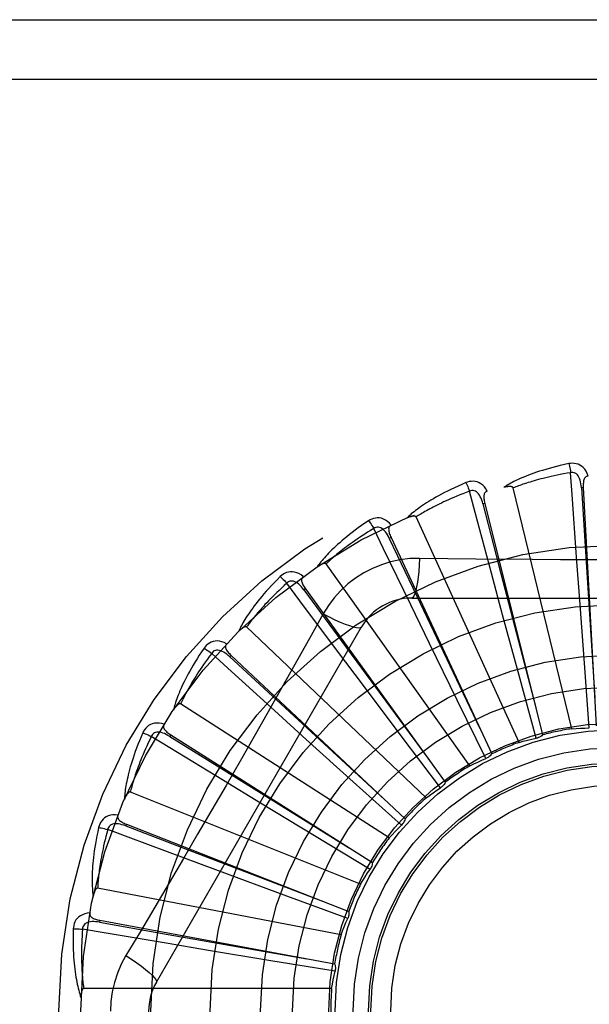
# Model space of a CAD drawing. Header units: inches. Extents: x 0 to 212, y 0 to 138.
# Tile 186 of 256: x 87.741 to 88.028, y 92.668 to 93.165. Entities that reach past the tile are written whole.
import ezdxf

# ---------------------------------------------------------------- set-up
doc = ezdxf.new("R2010")
doc.units = ezdxf.units.IN
doc.header["$LTSCALE"] = 11.6875
doc.header["$MEASUREMENT"] = 0
doc.linetypes.add('HIDDEN', pattern=[0.2, 0.1, -0.1])
doc.layers.add('RIGHTHAND_DOOR_ASSEMBLY', color=7, linetype='CONTINUOUS')

msp = doc.modelspace()

# ---------------------------------------------------------------- linework, layer by layer
at = {"layer": 'RIGHTHAND_DOOR_ASSEMBLY', "color": 8, "linetype": 'HIDDEN'}
for p, q in [((87.5582500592, 93.16467246), (88.6202500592, 93.16467246)), ((87.5582500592, 93.13467246), (88.6502500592, 93.13467246)), ((88.01895634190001, 92.8071113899), (87.9894938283, 92.928557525)), ((88.0248271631, 92.9287235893), (88.0238690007, 92.9286710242)), ((88.024827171, 92.9287234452), (88.0313641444, 92.8085492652)), ((87.97516097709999, 92.9207491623), (87.9742300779, 92.92051621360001)), ((87.97516101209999, 92.9207490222), (88.0043229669, 92.8039836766)), ((87.9924115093, 92.80022359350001), (87.94049758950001, 92.91389922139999)), ((87.927901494, 92.903519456), (87.9270315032, 92.90311454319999)), ((87.9279015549, 92.9035193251), (87.9786345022, 92.7943830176)), ((88.0230162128, 92.8718922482), (88.0214443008, 92.893589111)), ((87.96764990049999, 92.788436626), (87.89516087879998, 92.8902332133)), ((87.984138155, 92.86460211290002), (87.9784884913, 92.88560939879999)), ((87.8847567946, 92.877657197), (87.88397915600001, 92.8770949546)), ((87.8847568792, 92.87765708), (87.95522719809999, 92.7800942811)), ((87.94734234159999, 92.8500859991), (87.9378191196, 92.8696444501)), ((87.9383081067, 92.8730058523), (88.1451920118, 92.8730058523)), ((88.0253627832, 92.8401855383), (88.0230162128, 92.8718922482)), ((87.8937187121, 92.8649832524), (87.8868156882, 92.8526080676)), ((87.9924428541, 92.83391247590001), (87.984138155, 92.86460211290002)), ((87.8096070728, 92.6792557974), (87.91304902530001, 92.8584225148)), ((87.9455664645, 92.772176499), (87.85512228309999, 92.8584148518)), ((87.9613050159, 92.8215226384), (87.94734234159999, 92.8500859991)), ((87.8472862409, 92.84409711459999), (87.8466290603, 92.8433978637)), ((87.8472863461, 92.8440970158), (87.93494705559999, 92.76163389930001)), ((87.9139586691, 92.8288685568), (87.90090608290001, 92.8462712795)), ((88.02784310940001, 92.807484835), (88.0253627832, 92.8401855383)), ((88.00106700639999, 92.8022721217), (87.9924428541, 92.83391247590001)), ((87.9330746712, 92.8034638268), (87.9139586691, 92.8288685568)), ((87.9269593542, 92.75203089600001), (87.8218289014, 92.8195941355)), ((87.975761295, 92.7920861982), (87.9613050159, 92.8215226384)), ((87.8851937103, 92.8017166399), (87.8690835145, 92.81633465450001)), ((87.81684411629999, 92.8040521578), (87.81633114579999, 92.8032411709)), ((87.81684423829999, 92.80405208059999), (87.918527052, 92.7396690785)), ((87.90877213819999, 92.7803887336), (87.8851937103, 92.8017166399)), ((87.95284058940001, 92.77729521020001), (87.9330746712, 92.8034638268)), ((87.8620871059, 92.7696115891), (87.8435015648, 92.7809165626)), ((87.9331333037, 92.7584337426), (87.90877213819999, 92.7803887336)), ((87.912501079, 92.72872793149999), (87.7964840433, 92.77517414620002)), ((87.8892757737, 92.75313135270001), (87.8620871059, 92.7696115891)), ((87.79453067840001, 92.7589696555), (87.7941804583, 92.75807624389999)), ((87.7945308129, 92.75896960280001), (87.9065606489, 92.7149936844)), ((87.91735171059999, 92.73618349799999), (87.8892757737, 92.75313135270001)), ((87.8454739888, 92.7337137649), (87.82508483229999, 92.741297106)), ((87.8752902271, 92.72267683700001), (87.8454739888, 92.7337137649)), ((87.9027141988, 92.70310983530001), (87.78000373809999, 92.7267603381)), ((87.9060661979, 92.7113486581), (87.8752902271, 92.72267683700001)), ((87.7811523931, 92.7104790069), (87.7809775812, 92.7095354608)), ((87.7811525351, 92.7104789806), (87.8994803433, 92.6884995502)), ((87.8359548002, 92.69532060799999), (87.8144989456, 92.698908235)), ((87.8673209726, 92.69012589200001), (87.8359548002, 92.69532060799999)), ((87.8996846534, 92.68482681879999), (87.8673209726, 92.69012589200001)), ((87.8979524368, 92.67610251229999), (87.7729836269, 92.67610251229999))]:
    msp.add_line(p, q, dxfattribs=at)
for points in [[(88.017499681, 92.94078906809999), (88.0153204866, 92.94032113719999), (88.01324083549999, 92.9398445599), (88.0112623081, 92.9393627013), (88.0093785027, 92.9388764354), (88.0075849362, 92.93838666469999), (88.00587758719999, 92.93789488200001), (88.00425223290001, 92.9374019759), (88.0027051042, 92.936909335), (88.0012322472, 92.93641786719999), (87.9998300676, 92.935928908), (87.99849478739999, 92.935443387), (87.997223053, 92.93496267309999), (87.9960109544, 92.9344883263), (87.9948564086, 92.93402012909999), (87.9937565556, 92.93355836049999), (87.99270998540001, 92.93310239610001), (87.9917150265, 92.9326513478), (87.99076981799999, 92.93220562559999), (87.9898727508, 92.9317649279), (87.9890215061, 92.931330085), (87.9882139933, 92.93090150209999), (87.9874479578, 92.9304798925), (87.9867211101, 92.9300664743), (87.98603149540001, 92.9296599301), (87.9853762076, 92.9292589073), (87.9847559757, 92.92886435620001)], [(88.027245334, 92.9345526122), (88.0267575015, 92.9358202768), (88.0261861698, 92.9369471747), (88.0255282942, 92.9379410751), (88.0247909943, 92.93879230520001), (88.02397675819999, 92.9395008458), (88.0230972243, 92.9400658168), (88.0221543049, 92.9404862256), (88.0211807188, 92.9407732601), (88.0202012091, 92.9409272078), (88.0192432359, 92.94097229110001), (88.0183468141, 92.94092742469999), (88.017499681, 92.94078906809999)], [(88.0174996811, 92.9407890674), (88.0176528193, 92.9401884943), (88.01781287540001, 92.9394997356), (88.01797425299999, 92.9387462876), (88.01813495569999, 92.93793737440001), (88.0182928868, 92.9370824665), (88.0184423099, 92.9362120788)], [(88.01844257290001, 92.9362121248), (88.0166184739, 92.93590186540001), (88.01487025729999, 92.93558867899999), (88.013199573, 92.9352721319), (88.0116014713, 92.93495352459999), (88.010072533, 92.93463377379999), (88.0086098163, 92.93431359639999), (88.0072101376, 92.9339938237), (88.0058708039, 92.9336750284), (88.0045888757, 92.9333578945), (88.00336191, 92.9330429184), (88.00218721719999, 92.93273066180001), (88.00106259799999, 92.93242161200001), (87.9999856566, 92.9321163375), (87.99895429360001, 92.93181515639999), (87.9979661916, 92.9315185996), (87.99701960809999, 92.9312265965), (87.9961124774, 92.9309393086), (87.9952434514, 92.9306565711), (87.99441092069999, 92.93037825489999), (87.9936136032, 92.930104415), (87.99285012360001, 92.9298350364), (87.9921191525, 92.9295702), (87.991419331, 92.92930995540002), (87.99074937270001, 92.9290543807), (87.99010732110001, 92.9288035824), (87.9894938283, 92.928557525)], [(88.0238675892, 92.92867060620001), (88.02378057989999, 92.9297047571), (88.0236502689, 92.93067889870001), (88.02347347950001, 92.9315951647), (88.02324864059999, 92.9324497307), (88.02297124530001, 92.9332412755), (88.0226414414, 92.93396275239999), (88.02225991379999, 92.93461177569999), (88.021824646, 92.9351706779), (88.0213354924, 92.9356210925), (88.0207981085, 92.9359622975), (88.02021588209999, 92.9361862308), (88.01961374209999, 92.9362997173), (88.0190206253, 92.93630795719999), (88.0184382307, 92.9362117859)], [(88.0214443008, 92.893589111), (88.019211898, 92.9251914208), (88.01844257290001, 92.9362121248)], [(88.02724865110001, 92.93455269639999), (88.0267919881, 92.9344828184), (88.0263856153, 92.934337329), (88.02602898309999, 92.93411099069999), (88.02572374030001, 92.9338195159), (88.02547406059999, 92.93347638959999), (88.0252718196, 92.9330830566), (88.0251115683, 92.9326433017), (88.0249894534, 92.9321635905), (88.02490130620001, 92.93165016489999), (88.0248426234, 92.93110748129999), (88.0248081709, 92.9305416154), (88.0247959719, 92.9299539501), (88.0248018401, 92.9293483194), (88.024827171, 92.9287234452)], [(87.96568250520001, 92.931209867), (87.9636312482, 92.93033797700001), (87.961679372, 92.92947643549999), (87.95982779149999, 92.92862884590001), (87.95807005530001, 92.927794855), (87.9564015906, 92.92697450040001), (87.95481816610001, 92.92616848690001), (87.9533154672, 92.92537688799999), (87.9518895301, 92.92460035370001), (87.9505363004, 92.92383902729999), (87.9492519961, 92.92309354), (87.9480327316, 92.9223640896), (87.9468749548, 92.9216513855), (87.9457745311, 92.92095621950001), (87.9447294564, 92.9202779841), (87.9437368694, 92.9196164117), (87.942795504, 92.9189706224), (87.9419038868, 92.918339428), (87.9410601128, 92.9177228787), (87.9402626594, 92.91712037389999), (87.9395090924, 92.91653229), (87.9387972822, 92.91595862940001), (87.93812488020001, 92.9153996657), (87.9374894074, 92.9148561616), (87.936889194, 92.91432645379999), (87.9363216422, 92.913808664), (87.93578728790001, 92.9133038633)], [(87.9764322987, 92.9269304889), (87.9757133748, 92.92808292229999), (87.974939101, 92.92908133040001), (87.97410501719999, 92.92993276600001), (87.9732199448, 92.9306290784), (87.9722863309, 92.9311707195), (87.9713157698, 92.9315590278), (87.9703103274, 92.9317933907), (87.9693000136, 92.9318909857), (87.9683090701, 92.93185677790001), (87.9673598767, 92.93171974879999), (87.9664881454, 92.93150604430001), (87.96568250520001, 92.931209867)], [(87.9656825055, 92.9312098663), (87.96594653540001, 92.930649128), (87.9662340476, 92.9300031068), (87.9665350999, 92.92929381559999), (87.96684598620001, 92.9285299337), (87.9671628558, 92.92772036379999), (87.96747430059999, 92.92689398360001)], [(87.9894938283, 92.928557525), (87.98942216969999, 92.9287149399), (87.9893169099, 92.928846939), (87.9891744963, 92.9289518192), (87.9890055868, 92.9290346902), (87.9888189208, 92.92909934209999), (87.9886167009, 92.92914803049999), (87.98840434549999, 92.9291838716), (87.988180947, 92.9292080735), (87.98794715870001, 92.92922275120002), (87.9877037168, 92.9292282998), (87.9874514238, 92.9292256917), (87.9871907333, 92.9292153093), (87.9869227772, 92.92919788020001), (87.98664632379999, 92.92917334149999), (87.9863608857, 92.9291420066), (87.9860653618, 92.92910347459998), (87.9857588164, 92.92905781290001), (87.9854402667, 92.92900392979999), (87.9851082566, 92.92894062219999), (87.9847632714, 92.9288682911)], [(88.0238690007, 92.9286710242), (88.0258980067, 92.8964656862), (88.0306111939, 92.82273070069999)], [(87.96747455, 92.9268940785), (87.9657421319, 92.9262442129), (87.96408477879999, 92.925605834), (87.96250419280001, 92.9249788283), (87.9609952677, 92.9243635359), (87.9595544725, 92.9237602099), (87.9581787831, 92.9231689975), (87.9568649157, 92.92259011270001), (87.955610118, 92.9220236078), (87.95441137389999, 92.92146959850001), (87.95326619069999, 92.92092810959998), (87.95217182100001, 92.92039918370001), (87.9511260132, 92.9198828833), (87.9501263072, 92.9193793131), (87.9491705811, 92.918888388), (87.9482564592, 92.9184101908), (87.9473822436, 92.9179443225), (87.9465458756, 92.9174905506), (87.94574606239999, 92.9170484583), (87.9449812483, 92.9166176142), (87.9442501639, 92.9161978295), (87.9435514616, 92.91578882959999), (87.94288382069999, 92.9153904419), (87.9422458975, 92.91500245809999), (87.9416364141, 92.9146247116), (87.9410534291, 92.9142569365), (87.94049758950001, 92.91389922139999)], [(87.974228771, 92.92051553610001), (87.9739476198, 92.9215145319), (87.97363530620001, 92.92244640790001), (87.973288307, 92.9233126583), (87.9729058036, 92.9241092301), (87.97248362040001, 92.9248339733), (87.972023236, 92.9254799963), (87.9715257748, 92.9260450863), (87.9709925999, 92.9265115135), (87.97042704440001, 92.9268612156), (87.9698347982, 92.92709455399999), (87.9692207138, 92.92720425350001), (87.9686079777, 92.9272017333), (87.9680240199, 92.92709757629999), (87.9674703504, 92.926892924)], [(87.9784884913, 92.88560939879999), (87.97031565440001, 92.91621812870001), (87.96747455, 92.9268940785)], [(87.97643621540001, 92.9269315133), (87.97600060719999, 92.9267762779), (87.9756288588, 92.9265563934), (87.97532146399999, 92.9262666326), (87.97507694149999, 92.92592267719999), (87.974896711, 92.9255384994), (87.9747725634, 92.9251140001), (87.9746984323, 92.9246518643), (87.9746693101, 92.9241577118), (87.9746799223, 92.9236368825), (87.9747250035, 92.9230929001), (87.9747982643, 92.92253074), (87.9748975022, 92.9219513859), (87.9750178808, 92.9213578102), (87.97516101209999, 92.9207490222)], [(87.9742300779, 92.92051621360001), (87.9823173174, 92.88927686), (88.000899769, 92.8177663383)], [(87.9279800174, 92.9098296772), (87.927055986, 92.9108252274), (87.92610675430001, 92.9116590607), (87.9251266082, 92.9123372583), (87.9241257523, 92.9128534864), (87.92310650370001, 92.9132086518), (87.9220799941, 92.913406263), (87.92104836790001, 92.9134461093), (87.92003784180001, 92.9133507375), (87.9190712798, 92.9131296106), (87.9181651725, 92.9128154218), (87.9173496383, 92.912440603), (87.9166146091, 92.9119973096)], [(87.94049758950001, 92.91389922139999), (87.940397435, 92.9140402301), (87.94026909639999, 92.9141499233), (87.9401094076, 92.91422595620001), (87.9399278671, 92.91427536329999), (87.9397323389, 92.9143035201), (87.9395245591, 92.9143130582), (87.9393092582, 92.9143080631), (87.9390853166, 92.9142895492), (87.93885297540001, 92.91425971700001), (87.9386128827, 92.91421909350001), (87.9383656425, 92.9141687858), (87.93811162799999, 92.9141092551), (87.9378518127, 92.9140414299), (87.9375849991, 92.9139650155), (87.9373106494, 92.9138802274), (87.9370277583, 92.9137864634), (87.9367354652, 92.9136836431), (87.93643279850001, 92.9135704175), (87.93611834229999, 92.9134452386), (87.9357925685, 92.9133086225)], [(87.9166146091, 92.9119973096), (87.9147654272, 92.91075297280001), (87.91301187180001, 92.90953760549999), (87.9113541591, 92.90835491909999), (87.9097860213, 92.9072033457), (87.9083029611, 92.9060820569), (87.9069006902, 92.90499094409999), (87.90557495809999, 92.9039292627), (87.90432174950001, 92.90289690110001), (87.9031370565, 92.9018932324), (87.90201704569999, 92.9009181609), (87.9009578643, 92.8999711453), (87.8999558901, 92.89905221), (87.8990069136, 92.89816135), (87.8981090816, 92.89729758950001), (87.8972596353, 92.8964601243), (87.89645749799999, 92.8956478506), (87.89570144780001, 92.89485932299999), (87.89498960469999, 92.89409423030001), (87.8943205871, 92.89335169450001), (87.89369193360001, 92.89263162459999), (87.8931015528, 92.8919336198), (87.8925470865, 92.8912575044), (87.89202595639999, 92.8906035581), (87.8915368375, 92.8899698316), (87.89107753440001, 92.8893539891), (87.8906483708, 92.8887571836)], [(87.9166146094, 92.911997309), (87.9169799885, 92.91149667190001), (87.91738456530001, 92.9109167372), (87.91781441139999, 92.9102772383), (87.9182642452, 92.9095859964), (87.91872860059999, 92.90885102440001), (87.9191908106, 92.9080985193)], [(87.92703034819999, 92.90311363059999), (87.9265652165, 92.904041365), (87.9260821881, 92.9048972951), (87.9255775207, 92.90568222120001), (87.9250511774, 92.90639200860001), (87.9244994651, 92.9070237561), (87.92392513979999, 92.9075709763), (87.9233297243, 92.9080317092), (87.9227179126, 92.9083888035), (87.9220963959, 92.90862515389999), (87.9214706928, 92.9087421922), (87.92084694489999, 92.90873369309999), (87.9202457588, 92.9086152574), (87.91969206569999, 92.9084024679), (87.9191871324, 92.90809673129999)], [(87.9279830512, 92.90983097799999), (87.9275850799, 92.9095963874), (87.9272618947, 92.9093102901), (87.9270149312, 92.9089676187), (87.92683988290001, 92.90858357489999), (87.9267356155, 92.9081722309), (87.92669404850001, 92.90773190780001), (87.9267087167, 92.907264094), (87.92677363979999, 92.90677336), (87.92688262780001, 92.9062639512), (87.92702984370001, 92.90573833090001), (87.9272081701, 92.90520019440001), (87.9274152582, 92.9046500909), (87.92764579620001, 92.90409002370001), (87.9279015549, 92.9035193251)], [(87.9191910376, 92.90809865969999), (87.91761291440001, 92.9071326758), (87.9161063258, 92.90619217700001), (87.91467296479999, 92.9052773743), (87.91330775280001, 92.90438763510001), (87.9120071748, 92.90352253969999), (87.91076823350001, 92.9026816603), (87.9095876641, 92.9018645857), (87.908462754, 92.90107084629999), (87.90739051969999, 92.9002999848), (87.90636850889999, 92.8995515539), (87.9053940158, 92.8988250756), (87.9044648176, 92.898120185), (87.90357847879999, 92.8974365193), (87.9027329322, 92.8967735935), (87.90192582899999, 92.8961310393), (87.90115557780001, 92.89550814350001), (87.9004202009, 92.8949042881), (87.89971850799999, 92.8943188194), (87.89904905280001, 92.8937510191), (87.8984106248, 92.89320046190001), (87.89780195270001, 92.89266662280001), (87.8972217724, 92.8921490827), (87.89666880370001, 92.8916473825), (87.8961418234, 92.8911611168), (87.8956389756, 92.8906896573), (87.89516087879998, 92.8902332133)], [(87.9378191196, 92.8696444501), (87.92400123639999, 92.89815332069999), (87.9191910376, 92.90809865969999)], [(87.9270315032, 92.90311454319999), (87.9408846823, 92.8739702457), (87.9726647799, 92.8072687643)], [(87.89516087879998, 92.8902332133), (87.8950358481, 92.8903527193), (87.8948890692, 92.89043614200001), (87.8947178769, 92.8904805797), (87.8945302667, 92.89049473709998), (87.8943329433, 92.8904853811), (87.8941271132, 92.8904554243), (87.89391664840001, 92.89040977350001), (87.8937002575, 92.8903492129), (87.8934777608, 92.8902759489), (87.893249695, 92.8901906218), (87.8930164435, 92.89009443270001), (87.89277828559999, 92.8899879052), (87.89253600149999, 92.88987213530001), (87.8922884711, 92.8897466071), (87.89203512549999, 92.8896114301), (87.8917750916, 92.889465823), (87.8915028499, 92.88930641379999), (87.89123177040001, 92.88914108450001), (87.8909748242, 92.8889774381), (87.8907276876, 92.88881294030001)], [(87.94229149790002, 92.8930267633), (87.9373572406, 92.89287663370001), (87.9324898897, 92.89229245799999), (87.9277044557, 92.8912767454), (87.92303409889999, 92.8898383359), (87.91850296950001, 92.88798474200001), (87.91415361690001, 92.88573192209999), (87.9100251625, 92.8830940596), (87.9061484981, 92.880097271), (87.90255702, 92.8767704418), (87.8992729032, 92.8731290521), (87.89632382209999, 92.8691958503), (87.8937187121, 92.8649832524)], [(87.94229149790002, 92.8930267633), (87.94209596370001, 92.88964139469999), (87.9418420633, 92.8864574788), (87.9415393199, 92.8835746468), (87.9411889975, 92.88097518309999), (87.9407911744, 92.87866423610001), (87.9403512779, 92.876701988), (87.9398754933, 92.875120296), (87.93937096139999, 92.8739575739), (87.9388434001, 92.8732455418), (87.9383081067, 92.8730058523)], [(87.99909021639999, 92.89237486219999), (87.9706704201, 92.8926536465), (87.95651107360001, 92.892817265), (87.94229149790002, 92.8930267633)], [(88.1270398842, 92.8928173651), (88.09870850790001, 92.8925101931), (88.084497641, 92.8923804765), (88.0702681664, 92.89228791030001), (88.05603856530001, 92.89222073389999), (88.0417998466, 92.892203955), (88.02755993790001, 92.8922177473), (88.01332539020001, 92.8922832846), (87.99909021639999, 92.89237486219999)], [(87.8720694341, 92.88384578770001), (87.87048916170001, 92.88227397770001), (87.868997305, 92.88074871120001), (87.8675933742, 92.8792736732), (87.8662715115, 92.8778461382), (87.8650274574, 92.87646444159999), (87.8638570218, 92.8751276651), (87.862756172, 92.8738342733), (87.86172098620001, 92.87258339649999), (87.86074764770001, 92.8713736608), (87.8598324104, 92.8702042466), (87.8589715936, 92.8690738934), (87.85816163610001, 92.86798193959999), (87.8573984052, 92.8669275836), (87.8566802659, 92.8659095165), (87.8560046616, 92.8649264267), (87.8553707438, 92.8639770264), (87.85477758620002, 92.8630596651), (87.8542234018, 92.8621736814), (87.8537070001, 92.8613179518), (87.85322598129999, 92.860491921), (87.8527783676, 92.8596947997), (87.852361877, 92.8589259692), (87.8519739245, 92.85818521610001), (87.8516135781, 92.85747037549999), (87.8512791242, 92.8567787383), (87.8509706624, 92.85611149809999)], [(87.8836396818, 92.8838682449), (87.8825439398, 92.8846709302), (87.88145405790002, 92.8853100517), (87.88036327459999, 92.88579049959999), (87.87928280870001, 92.8861079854), (87.87821476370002, 92.8862638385), (87.8771694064, 92.88626361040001), (87.87614888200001, 92.8861075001), (87.8751746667, 92.8858226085), (87.8742674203, 92.88542255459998), (87.8734371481, 92.8849425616), (87.8727072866, 92.88442017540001), (87.8720694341, 92.88384578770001)], [(87.8720694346, 92.88384578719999), (87.8725229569, 92.8834233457), (87.8730299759, 92.8829304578), (87.87357308, 92.88238386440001), (87.87414560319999, 92.8817902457), (87.8747406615, 92.88115643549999), (87.8753369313, 92.880505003)], [(87.8836428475, 92.8838705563), (87.8832961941, 92.8835646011), (87.88303283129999, 92.8832223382), (87.8828551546, 92.8828390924), (87.8827559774, 92.8824288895), (87.8827314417, 92.88200524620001), (87.8827739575, 92.88156501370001), (87.8828768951, 92.8811084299), (87.8830335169, 92.8806388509), (87.8832369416, 92.88015927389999), (87.88348097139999, 92.87967101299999), (87.88375791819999, 92.87917634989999), (87.8840653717, 92.8786753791), (87.88439773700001, 92.87816906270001), (87.8847568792, 92.87765708)], [(87.8753371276, 92.8805051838), (87.8739703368, 92.8792579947), (87.8726689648, 92.8780493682), (87.871434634, 92.8768798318), (87.8702624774, 92.8757478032), (87.86914912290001, 92.87465220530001), (87.8680917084, 92.8735920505), (87.8670871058, 92.8725663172), (87.8661327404, 92.87157403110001), (87.8652257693, 92.8706141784), (87.8643638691, 92.8696858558), (87.8635444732, 92.86878808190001), (87.8627654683, 92.8679200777), (87.8620245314, 92.86708102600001), (87.8613197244, 92.86627005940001), (87.8606488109, 92.8654863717), (87.86001036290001, 92.86472896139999), (87.8594025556, 92.8639968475), (87.8588243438, 92.8632891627), (87.85827444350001, 92.8626049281), (87.8577517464, 92.86194349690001), (87.85725510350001, 92.86130411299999), (87.85678335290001, 92.8606861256), (87.8563353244, 92.8600888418), (87.85590989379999, 92.8595116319), (87.85550535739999, 92.85895352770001), (87.85512228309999, 92.8584148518)], [(87.88397819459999, 92.8770938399), (87.8833458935, 92.87791678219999), (87.8827096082, 92.8786658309), (87.88206551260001, 92.8793410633), (87.88141435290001, 92.8799384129), (87.8807530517, 92.88045433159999), (87.8800855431, 92.88088297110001), (87.8794136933, 92.8812226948), (87.87874535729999, 92.88145754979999), (87.8780903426, 92.8815720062), (87.87745379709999, 92.8815685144), (87.87684292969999, 92.88144212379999), (87.8762750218, 92.8812120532), (87.8757716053, 92.8808983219), (87.87533365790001, 92.88050255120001)], [(87.90090608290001, 92.8462712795), (87.8819425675, 92.8716499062), (87.8753371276, 92.8805051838)], [(87.88397915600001, 92.8770949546), (87.90309758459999, 92.8510990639), (87.9469267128, 92.7916173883)], [(87.89371692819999, 92.8649841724), (87.89674762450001, 92.8634602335), (87.8996325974, 92.8620878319), (87.90228067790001, 92.86090855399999), (87.90470693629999, 92.8599122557), (87.9069071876, 92.85910130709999), (87.9088264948, 92.85850114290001), (87.91043423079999, 92.8581223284), (87.91169338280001, 92.8579779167), (87.91257364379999, 92.8580787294), (87.91304886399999, 92.85842223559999)], [(87.85512228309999, 92.8584148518), (87.85497689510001, 92.858508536), (87.8548169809, 92.858562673), (87.85464047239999, 92.8585739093), (87.85445357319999, 92.85855230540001), (87.8542615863, 92.8585057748), (87.85406514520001, 92.8584374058), (87.8538671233, 92.8583527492), (87.853666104, 92.8582523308), (87.8534614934, 92.85813828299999), (87.85325369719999, 92.8580113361), (87.8530428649, 92.85787274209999), (87.85282917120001, 92.857723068), (87.8526131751, 92.8575635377), (87.8523938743, 92.8573934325), (87.85217068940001, 92.8572127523), (87.85194291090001, 92.8570205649), (87.8517095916, 92.85681629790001), (87.8514708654, 92.8565988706), (87.851226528, 92.8563668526), (87.8509766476, 92.85612072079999)], [(87.8868156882, 92.8526080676), (87.87291601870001, 92.82791879), (87.8659229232, 92.81554696), (87.8588883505, 92.80317759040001), (87.8518317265, 92.7908208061), (87.84472689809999, 92.7784813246), (87.83759499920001, 92.7661560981), (87.8304209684, 92.7538613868), (87.82322407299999, 92.7415791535)], [(87.8450138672, 92.8499845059), (87.8437860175, 92.850565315), (87.8425948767, 92.85098662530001), (87.8414328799, 92.8512519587), (87.84031185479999, 92.8513592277), (87.8392336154, 92.85131013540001), (87.83820719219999, 92.8511120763), (87.8372346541, 92.8507656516), (87.8363319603, 92.8503015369), (87.83551681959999, 92.8497370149), (87.8347923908, 92.8491085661), (87.8341745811, 92.84845749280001), (87.833656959, 92.84777277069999)], [(87.8450164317, 92.84998720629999), (87.8447340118, 92.84962128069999), (87.8445402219, 92.8492354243), (87.8444382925, 92.8488254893), (87.8444185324, 92.8484039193), (87.844474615, 92.8479832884), (87.84459967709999, 92.84755905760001), (87.8447871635, 92.847130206), (87.8450298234, 92.84669875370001), (87.8453203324, 92.8462663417), (87.8456523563, 92.84583308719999), (87.846017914, 92.8453997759), (87.8464146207, 92.84496604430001), (87.8468368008, 92.8445317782), (87.8472863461, 92.8440970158)], [(87.833656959, 92.84777277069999), (87.8324027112, 92.84593029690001), (87.83122647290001, 92.8441502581), (87.8301270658, 92.84243618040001), (87.8290992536, 92.84078427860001), (87.8281391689, 92.8391921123), (87.82724287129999, 92.8376579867), (87.8264066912, 92.8361796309), (87.8256269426, 92.8347554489), (87.8249001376, 92.8333833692), (87.82422275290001, 92.83206187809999), (87.82359141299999, 92.8307890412), (87.8230027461, 92.8295635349), (87.8224528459, 92.8283837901), (87.82194035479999, 92.82724821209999), (87.8214630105, 92.82615502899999), (87.8210202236, 92.8251028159), (87.82061139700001, 92.8240897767), (87.8202349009, 92.82311492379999), (87.8198897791, 92.8221769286), (87.8195737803, 92.82127479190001), (87.8192851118, 92.8204073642), (87.81902164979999, 92.81957360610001), (87.8187808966, 92.81877281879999), (87.8185623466, 92.81800270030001), (87.81836482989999, 92.81726026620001), (87.8181882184, 92.81654670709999)], [(87.83749781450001, 92.84511095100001), (87.83639175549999, 92.8436276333), (87.835342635, 92.842194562), (87.83435194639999, 92.84081256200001), (87.83341521, 92.8394791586), (87.83252931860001, 92.8381926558), (87.8316916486, 92.8369515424), (87.8308993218, 92.8357542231), (87.8301499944, 92.834599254), (87.8294410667, 92.8334851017), (87.8287704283, 92.83241043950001), (87.8281357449, 92.83137381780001), (87.8275350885, 92.83037407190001), (87.82696633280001, 92.82940995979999), (87.8264277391, 92.82848026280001), (87.8259172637, 92.8275837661), (87.8254336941, 92.8267192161), (87.8249754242, 92.8258853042), (87.8245415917, 92.8250809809), (87.82413112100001, 92.824305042), (87.8237430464, 92.8235566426), (87.8233763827, 92.8228348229), (87.82303011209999, 92.822138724), (87.82270321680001, 92.82146744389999), (87.822394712, 92.8208201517), (87.822103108, 92.8201955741), (87.8218289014, 92.8195941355)], [(87.83365695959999, 92.84777277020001), (87.8341822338, 92.8474437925), (87.83477336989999, 92.8470557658), (87.83541010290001, 92.8466218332), (87.8360846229, 92.84614729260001), (87.83678887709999, 92.8456375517), (87.83749765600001, 92.84511073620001)], [(87.8466283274, 92.843396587), (87.8458517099, 92.844084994), (87.8450851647, 92.8447000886), (87.84432492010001, 92.84524122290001), (87.84357247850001, 92.8457045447), (87.84282548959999, 92.846085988), (87.8420889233, 92.84638055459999), (87.8413649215, 92.84658699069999), (87.8406642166, 92.8466911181), (87.83999937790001, 92.8466795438), (87.8393749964, 92.8465556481), (87.83879908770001, 92.8463159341), (87.8382849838, 92.84598254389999), (87.83785003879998, 92.84557921), (87.8374949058, 92.84510770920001)], [(87.8690835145, 92.81633465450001), (87.84565975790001, 92.8376657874), (87.83749781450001, 92.84511095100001)], [(87.8466290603, 92.8433978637), (87.87032174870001, 92.821489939), (87.92461580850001, 92.7713778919)], [(87.8218289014, 92.8195941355), (87.8216684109, 92.81965861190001), (87.821501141, 92.81968150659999), (87.8213256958, 92.81965913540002), (87.82114626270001, 92.819602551), (87.8209665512, 92.8195205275), (87.820786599, 92.8194162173), (87.82060817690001, 92.8192956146), (87.82042979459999, 92.8191589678), (87.8202504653, 92.8190082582), (87.8200704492, 92.81884427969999), (87.8198896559, 92.8186682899), (87.81970815, 92.81848087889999), (87.8195262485, 92.818283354), (87.8193431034, 92.81807481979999), (87.8191581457, 92.8178551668), (87.8189708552, 92.817623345), (87.81877729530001, 92.81737407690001), (87.81858714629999, 92.8171199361), (87.8184098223, 92.8168730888), (87.81824218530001, 92.8166294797)], [(87.8134986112, 92.8094031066), (87.8121830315, 92.8097410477), (87.81093368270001, 92.80992931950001), (87.80974247, 92.8099699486), (87.8086214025, 92.80986312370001), (87.8075719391, 92.80961086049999), (87.8066015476, 92.80922212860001), (87.8057121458, 92.80869791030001), (87.8049135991, 92.8080713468), (87.80422002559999, 92.8073627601), (87.80362762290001, 92.80660856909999), (87.8031441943, 92.8058523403), (87.8027655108, 92.80508203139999)], [(87.81350044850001, 92.8094058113), (87.8132924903, 92.8089933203), (87.8131752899, 92.80857792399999), (87.81315279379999, 92.8081561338), (87.81321316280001, 92.8077384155), (87.81334783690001, 92.80733599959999), (87.8135509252, 92.8069431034), (87.8138161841, 92.8065574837), (87.8141361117, 92.806179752), (87.81450320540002, 92.8058101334), (87.8149112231, 92.80544754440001), (87.81535217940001, 92.8050912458), (87.81582380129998, 92.8047404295), (87.8163205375, 92.8043939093), (87.81684423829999, 92.80405208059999)], [(87.8027655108, 92.80508203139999), (87.8018826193, 92.80303548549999), (87.8010645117, 92.8010650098), (87.80030936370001, 92.7991738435), (87.79961274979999, 92.797357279), (87.7989713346, 92.79561218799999), (87.79838156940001, 92.7939361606), (87.7978402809, 92.79232627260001), (87.7973441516, 92.790780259), (87.7968901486, 92.78929542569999), (87.7964750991, 92.78786961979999), (87.7960960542, 92.78650030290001), (87.7957499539, 92.7851855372), (87.7954332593, 92.78392304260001), (87.7951449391, 92.7827109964), (87.7948831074, 92.7815472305), (87.7946474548, 92.7804302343), (87.7944377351, 92.77935813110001), (87.7942525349, 92.7783296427), (87.7940911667, 92.7773432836), (87.79395160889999, 92.7763976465), (87.79383231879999, 92.7754912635), (87.79373140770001, 92.77462271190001), (87.7936465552, 92.7737908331), (87.7935777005, 92.7729932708), (87.7935242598, 92.7722268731), (87.79348588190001, 92.771492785)], [(87.8027655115, 92.8050820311), (87.8033435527, 92.80485840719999), (87.8039974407, 92.8045892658), (87.80470478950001, 92.8042836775), (87.8054569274, 92.80394536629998), (87.8062449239, 92.80357811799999), (87.8070405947, 92.80319496)], [(87.8163306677, 92.8032397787), (87.81543780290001, 92.80376876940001), (87.8145687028, 92.80422767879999), (87.8137197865, 92.8046151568), (87.8128932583, 92.8049277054), (87.8120875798, 92.80516088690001), (87.8113085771, 92.8053107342), (87.8105585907, 92.8053764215), (87.80985084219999, 92.80534605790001), (87.8092002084, 92.80520887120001), (87.80861055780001, 92.8049690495), (87.8080904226, 92.804624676), (87.8076487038, 92.80420001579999), (87.80729795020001, 92.8037216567), (87.80703846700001, 92.8031914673)], [(88.01895634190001, 92.8071113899), (88.0211797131, 92.8072553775), (88.0234019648, 92.8073656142), (88.0256230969, 92.8074421), (88.02784310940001, 92.807484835)], [(87.80704070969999, 92.8031952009), (87.8062353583, 92.80152936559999), (87.8054764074, 92.79992364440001), (87.80476516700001, 92.7983791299), (87.80409770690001, 92.79689254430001), (87.803471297, 92.7954616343), (87.802883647, 92.7940844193), (87.80233223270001, 92.7927587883), (87.801815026, 92.7914828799), (87.80132976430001, 92.7902546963), (87.80087462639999, 92.7890725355), (87.80044759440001, 92.7879345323), (87.8000469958, 92.7868391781), (87.7996709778, 92.7857848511), (87.79931806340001, 92.7847700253), (87.79898647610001, 92.7837931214), (87.7986752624, 92.7828526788), (87.79838309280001, 92.78194710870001), (87.79810931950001, 92.7810752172), (87.79785311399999, 92.7802356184), (87.79761368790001, 92.7794273), (87.79739025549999, 92.77864913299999), (87.7971819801, 92.77790008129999), (87.7969880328, 92.7771790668), (87.79680760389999, 92.77648508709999), (87.7966394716, 92.77581661), (87.7964840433, 92.77517414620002)], [(87.8435015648, 92.7809165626), (87.8164641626, 92.7974292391), (87.80704070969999, 92.8031952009)], [(87.81633114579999, 92.8032411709), (87.8437417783, 92.78621302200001), (87.90653844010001, 92.7472817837)], [(87.9924115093, 92.80022359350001), (87.99456745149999, 92.80078575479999), (87.99672868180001, 92.8013145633), (87.99889520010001, 92.8018100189), (88.00106700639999, 92.8022721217)], [(88.0043229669, 92.8039836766), (88.003855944, 92.8035739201), (88.0033542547, 92.8032120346), (88.00281257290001, 92.80289532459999), (88.0022448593, 92.80263020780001), (88.0016648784, 92.8024233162), (88.0010670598, 92.80227213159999)], [(87.9786345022, 92.7943830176), (87.9782534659, 92.79389228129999), (87.97782933, 92.79344199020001), (87.9773573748, 92.79302848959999), (87.9768500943, 92.7926607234), (87.9763197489, 92.7923478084), (87.97576134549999, 92.792086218)], [(87.96764990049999, 92.788436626), (87.9696604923, 92.78939664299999), (87.9716825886, 92.7903249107), (87.97371618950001, 92.7912214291), (87.975761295, 92.7920861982)], [(87.95522719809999, 92.7800942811), (87.95494592, 92.77954030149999), (87.954614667, 92.7790178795), (87.95422949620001, 92.7785225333), (87.9538009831, 92.77806540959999), (87.95333944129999, 92.7776577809), (87.9528406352, 92.7772952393)], [(87.7964840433, 92.77517414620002), (87.7963142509, 92.77520708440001), (87.7961456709, 92.7751979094), (87.79597763, 92.7751427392), (87.7958121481, 92.77505321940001), (87.7956512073, 92.7749386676), (87.795494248, 92.7748021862), (87.79534187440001, 92.7746499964), (87.7951925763, 92.7744820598), (87.79504500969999, 92.7743001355), (87.79489927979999, 92.77410505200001), (87.79475506, 92.77389802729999), (87.7946123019, 92.77367965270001), (87.7944710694, 92.7734512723), (87.7943306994, 92.77321184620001), (87.79419065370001, 92.77296115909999), (87.79405062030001, 92.7726980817), (87.7939100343, 92.7724219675), (87.7937691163, 92.7721311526), (87.7936279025, 92.7718235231), (87.7934863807, 92.7714997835)], [(87.9455664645, 92.772176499), (87.94735903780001, 92.7734996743), (87.9491689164, 92.77479385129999), (87.9509961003, 92.7760590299), (87.95284058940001, 92.77729521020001)], [(87.79023295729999, 92.7635907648), (87.788877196, 92.76367362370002), (87.78761479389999, 92.7636220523), (87.78643741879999, 92.7634365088), (87.78535682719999, 92.7631194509), (87.7843740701, 92.7626731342), (87.78349478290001, 92.76210777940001), (87.7827206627, 92.7614247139), (87.7820551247, 92.7606583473), (87.7815081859, 92.75983130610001), (87.78106922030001, 92.7589786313), (87.7807376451, 92.7581445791), (87.7805115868, 92.75731652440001)], [(87.79023439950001, 92.763594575), (87.79010817, 92.7631496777), (87.7900716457, 92.76271930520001), (87.790129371, 92.7623008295), (87.79026771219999, 92.7619021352), (87.7904761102, 92.76153247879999), (87.7907498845, 92.7611851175), (87.7910833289, 92.76085666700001), (87.79146896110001, 92.76054630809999), (87.7918993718, 92.76025284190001), (87.7923686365, 92.7599740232), (87.7928690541, 92.7597076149), (87.7933985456, 92.7594523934), (87.7939518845, 92.7592061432), (87.7945308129, 92.75896960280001)], [(87.93494705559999, 92.76163389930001), (87.9347735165, 92.7610325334), (87.9345474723, 92.7604569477), (87.9342673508, 92.7599044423), (87.933936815, 92.7593806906), (87.9335593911, 92.7588913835), (87.9331333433, 92.7584337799)], [(87.7805115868, 92.75731652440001), (87.7800319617, 92.75513987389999), (87.7796015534, 92.7530501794), (87.7792179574, 92.7510502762), (87.7788777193, 92.7491347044), (87.77857815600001, 92.7472997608), (87.77831623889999, 92.7455424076), (87.7780894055, 92.7438591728), (87.77789482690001, 92.74224720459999), (87.7777300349, 92.74070328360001), (87.77759232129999, 92.73922469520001), (87.77747927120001, 92.73780838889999), (87.7773882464, 92.73645188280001), (87.77731620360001, 92.7351522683), (87.777262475, 92.73390756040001), (87.77722561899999, 92.7327152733), (87.77720561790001, 92.7315738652), (87.777202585, 92.7304814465), (87.7772153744, 92.7294364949), (87.777243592, 92.72843742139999), (87.7772855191, 92.7274824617), (87.7773399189, 92.7265698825), (87.7774052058, 92.7256979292), (87.7774793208, 92.7248650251), (87.77756265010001, 92.7240688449), (87.7776552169, 92.7233061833), (87.77775645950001, 92.7225780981)], [(87.7850666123, 92.75627287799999), (87.7845910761, 92.75448473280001), (87.78414972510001, 92.7527643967), (87.7837436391, 92.75111319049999), (87.783369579, 92.74952715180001), (87.7830252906, 92.74800355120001), (87.7827088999, 92.7465400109), (87.7824183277, 92.7451339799), (87.7821519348, 92.7437832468), (87.78190787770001, 92.7424854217), (87.78168469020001, 92.7412384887), (87.7814807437, 92.7400402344), (87.7812946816, 92.7388888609), (87.78112499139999, 92.737782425), (87.7809705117, 92.736719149), (87.78082979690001, 92.7356971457), (87.78070218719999, 92.73471480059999), (87.7805866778, 92.7337703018), (87.7804828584, 92.73286235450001), (87.78039017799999, 92.73198944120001), (87.7803080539, 92.73115041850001), (87.7802359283, 92.7303440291), (87.7801731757, 92.7295690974), (87.78011918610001, 92.7288244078), (87.7800733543, 92.72810882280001), (87.7800347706, 92.7274206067), (87.78000373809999, 92.7267603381)], [(87.7805115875, 92.75731652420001), (87.7811215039, 92.75720633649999), (87.7818145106, 92.757065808), (87.7825669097, 92.75689960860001), (87.78336948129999, 92.7567097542), (87.7842127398, 92.7564982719), (87.7850665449, 92.7562726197)], [(87.7941802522, 92.75807478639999), (87.7932034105, 92.7584252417), (87.792263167, 92.75871137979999), (87.791356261, 92.7589311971), (87.7904855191, 92.75908167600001), (87.7896502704, 92.759158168), (87.7888569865, 92.7591578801), (87.78810812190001, 92.75908044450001), (87.7874189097, 92.7589166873), (87.7868059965, 92.7586588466), (87.78627238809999, 92.7583117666), (87.7858268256, 92.7578751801), (87.7854734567, 92.7573745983), (87.7852195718, 92.7568385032), (87.7850651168, 92.7562687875)], [(87.82508483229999, 92.741297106), (87.7954109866, 92.7523945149), (87.7850666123, 92.75627287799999)], [(87.7941804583, 92.75807624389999), (87.82431834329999, 92.74654331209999), (87.8933479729, 92.7201999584)], [(87.9269593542, 92.75203089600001), (87.9284691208, 92.7536694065), (87.93000136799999, 92.7552827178), (87.9315560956, 92.7568708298), (87.9331333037, 92.7584337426)], [(87.82322407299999, 92.7415791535), (87.80877274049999, 92.7171062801), (87.8015513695, 92.7049257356), (87.7942601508, 92.6927159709)], [(87.918527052, 92.7396690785), (87.9184718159, 92.7390502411), (87.9183584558, 92.73844212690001), (87.9181849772, 92.7378391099), (87.9179570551, 92.73725546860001), (87.91768007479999, 92.7367055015), (87.9173517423, 92.7361835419)], [(87.912501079, 92.72872793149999), (87.91367347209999, 92.7306225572), (87.9148727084, 92.73249669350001), (87.91609878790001, 92.73435034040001), (87.91735171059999, 92.73618349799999)], [(87.78000373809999, 92.7267603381), (87.77983078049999, 92.72676054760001), (87.7796669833, 92.7267196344), (87.7795124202, 92.7266336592), (87.7793668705, 92.7265144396), (87.77923051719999, 92.72637149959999), (87.7791022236, 92.72620777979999), (87.7789814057, 92.7260295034), (87.77886658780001, 92.72583634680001), (87.77875611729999, 92.72562978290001), (87.7786499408, 92.7254106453), (87.77854750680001, 92.72518006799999), (87.77844865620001, 92.7249386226), (87.77835319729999, 92.7246876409), (87.7782606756, 92.7244259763), (87.7781706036, 92.7241533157), (87.77808288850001, 92.7238684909), (87.7779970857, 92.723570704), (87.77791376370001, 92.72325853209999), (87.7778333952, 92.722930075), (87.7777558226, 92.72258596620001)], [(87.9065606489, 92.7149936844), (87.9066235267, 92.71437557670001), (87.9066273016, 92.7137569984), (87.90657107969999, 92.7131320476), (87.9064577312, 92.71251581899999), (87.9062898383, 92.7119233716), (87.9060662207, 92.71134870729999)], [(87.7760577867, 92.7142032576), (87.7747108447, 92.7140280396), (87.7734810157, 92.713738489), (87.7723600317, 92.7133334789), (87.77135897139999, 92.7128176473), (87.77047844, 92.71219340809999), (87.7697220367, 92.71147186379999), (87.7690911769, 92.710654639), (87.7685827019, 92.7097761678), (87.76820216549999, 92.7088605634), (87.7679325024, 92.7079402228), (87.76776476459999, 92.707058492), (87.76769950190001, 92.7062026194)], [(87.7809776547, 92.7095339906), (87.77995214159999, 92.7096932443), (87.77897473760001, 92.7097962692), (87.77804261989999, 92.709840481), (87.777159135, 92.7098234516), (87.7763245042, 92.7097404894), (87.77554561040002, 92.7095900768), (87.7748249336, 92.7093723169), (87.7741791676, 92.70908108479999), (87.77362612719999, 92.708711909), (87.7731678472, 92.70827011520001), (87.7728129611, 92.70775709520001), (87.7725607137, 92.70719868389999), (87.7724128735, 92.7066242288), (87.7723690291, 92.7060355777)], [(87.7760584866, 92.7142065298), (87.77601873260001, 92.71374624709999), (87.776064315, 92.7133170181), (87.7762001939, 92.71291707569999), (87.7764114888, 92.71255172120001), (87.77668607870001, 92.7122281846), (87.77702064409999, 92.7119389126), (87.7774102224, 92.7116795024), (87.7778476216, 92.71144773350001), (87.778325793, 92.71124102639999), (87.7788393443, 92.7110560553), (87.7793811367, 92.7108891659), (87.7799493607, 92.7107387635), (87.7805393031, 92.7106016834), (87.7811525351, 92.7104789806)], [(87.9027141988, 92.70310983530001), (87.9035068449, 92.70519209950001), (87.9043297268, 92.70725932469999), (87.9051828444, 92.70931151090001), (87.9060661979, 92.7113486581)], [(87.76769950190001, 92.7062026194), (87.76764274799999, 92.703901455), (87.7676198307, 92.7016983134), (87.7676277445, 92.699596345), (87.7676636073, 92.6975871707), (87.76772511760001, 92.6956630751), (87.767809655, 92.69382491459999), (87.76791484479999, 92.6920725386), (87.7680384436, 92.69040096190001), (87.7681784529, 92.68880640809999), (87.7683329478, 92.6872849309), (87.76850009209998, 92.6858325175), (87.7686786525, 92.6844454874), (87.7688671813, 92.68311991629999), (87.7690654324, 92.68185248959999), (87.7692730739, 92.68063981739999), (87.76948984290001, 92.6794782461), (87.76971566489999, 92.6783642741), (87.7699504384, 92.6772941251), (87.77019420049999, 92.6762641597), (87.7704471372, 92.67527055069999), (87.7707088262, 92.6743095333), (87.77098171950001, 92.67337738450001), (87.7712688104, 92.67246857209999), (87.7715688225, 92.67158497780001)], [(87.7676995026, 92.7062026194), (87.7683192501, 92.70620985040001), (87.7690263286, 92.70620301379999), (87.7697965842, 92.70618221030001), (87.7706205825, 92.7061476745), (87.7714886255, 92.7060996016), (87.77236970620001, 92.70603961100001)], [(87.7723697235, 92.7060398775), (87.7722411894, 92.70419405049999), (87.77213338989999, 92.70242127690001), (87.7720471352, 92.7007230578), (87.77197999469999, 92.6990948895), (87.7719302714, 92.69753366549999), (87.7718965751, 92.6960366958), (87.77187734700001, 92.6946010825), (87.77187139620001, 92.6932243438), (87.77187736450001, 92.69190378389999), (87.7718941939, 92.6906371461), (87.7719207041, 92.6894219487), (87.7719559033, 92.68825616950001), (87.771998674, 92.6871376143), (87.77204821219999, 92.6860643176), (87.77210345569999, 92.6850341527), (87.77216406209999, 92.68404540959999), (87.77222938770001, 92.6830961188), (87.77229927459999, 92.68218493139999), (87.772373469, 92.6813102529), (87.7724516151, 92.68047085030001), (87.7725334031, 92.67966538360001), (87.7726184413, 92.6788925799), (87.7727063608, 92.6781511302), (87.7727967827, 92.677439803), (87.77288914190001, 92.6767567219), (87.7729836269, 92.67610251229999)], [(87.8144989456, 92.698908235), (87.7832611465, 92.704189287), (87.7723697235, 92.7060398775)], [(87.7809775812, 92.7095354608), (87.81275345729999, 92.7039145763), (87.8855211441, 92.6911112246)], [(87.7942601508, 92.6927159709), (87.7919167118, 92.68835778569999), (87.789985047, 92.6838362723), (87.7884706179, 92.6791600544), (87.78738291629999, 92.6743796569), (87.7867284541, 92.6695468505), (87.7865083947, 92.66467246)], [(87.7942601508, 92.6927159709), (87.79709420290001, 92.6908539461), (87.7997245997, 92.6890421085), (87.80206983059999, 92.6873385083), (87.8041458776, 92.6857353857), (87.805948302, 92.6842353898), (87.8074277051, 92.6828733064), (87.8085596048, 92.6816704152), (87.8093142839, 92.6806521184), (87.8096671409, 92.6798392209), (87.8096070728, 92.6792557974)], [(87.8994803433, 92.6884995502), (87.8996590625, 92.68790451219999), (87.8997798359, 92.68729782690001), (87.8998429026, 92.68667352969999), (87.89984822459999, 92.6860469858), (87.8997954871, 92.68543347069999), (87.8996846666, 92.68482687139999)], [(87.8979524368, 92.67610251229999), (87.89833668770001, 92.6782971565), (87.8987534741, 92.6804827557), (87.899202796, 92.6826593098), (87.8996846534, 92.68482681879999)], [(87.7729836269, 92.67610251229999), (87.772814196, 92.6760701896), (87.7726614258, 92.67599933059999), (87.7725261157, 92.6758861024), (87.772405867, 92.6757420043), (87.7722991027, 92.6755763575), (87.7722041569, 92.6753918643), (87.77211930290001, 92.6751945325), (87.7720431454, 92.67498376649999), (87.771973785, 92.6747607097), (87.77191100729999, 92.67452615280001), (87.7718540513, 92.6742810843), (87.7718026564, 92.6740260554), (87.7717563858, 92.6737623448), (87.7717150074, 92.6734887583), (87.7716781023, 92.6732049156), (87.7716457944, 92.67290965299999), (87.77161757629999, 92.67259523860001), (87.7715949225, 92.6722809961), (87.7715793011, 92.6719857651), (87.77157022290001, 92.6717032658)]]:
    msp.add_lwpolyline(points, dxfattribs=at)
for radius in [0.2812500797, 0.2702837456, 0.235, 0.205, 0.179592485, 0.1635, 0.1452498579, 0.1420000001, 0.133, 0.12525, 0.124, 0.1139999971]:
    msp.add_circle((88.0417500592, 92.66467246), radius, dxfattribs=at)
for centre, radius, start, end in [((87.9383081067, 92.8438391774), 0.0291666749, 90, 150), ((88.0417500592, 92.66467246), 0.1442511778, 99.0916451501, 105.0378919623), ((88.0417500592, 92.66467246), 0.1442511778, 110.0007360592, 115.9469828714), ((88.0417500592, 92.66467246), 0.1442511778, 120.9098269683, 126.8560737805), ((88.0417500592, 92.66467246), 0.1442511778, 131.8189178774, 137.7651646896), ((88.0417500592, 92.66467246), 0.1442511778, 142.7280087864, 148.6742555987), ((88.0417500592, 92.66467246), 0.1442511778, 153.6370996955, 159.5833465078), ((88.0417500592, 92.66467246), 0.1442511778, 164.5461906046, 170.4924374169), ((87.8348661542, 92.66467246), 0.0291666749, 149.9999999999, 210), ((88.0417500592, 92.66467246), 0.1442511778, 175.4552815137, 181.401528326)]:
    msp.add_arc(centre, radius, start, end, dxfattribs=at)

doc.saveas('drawing.dxf')
